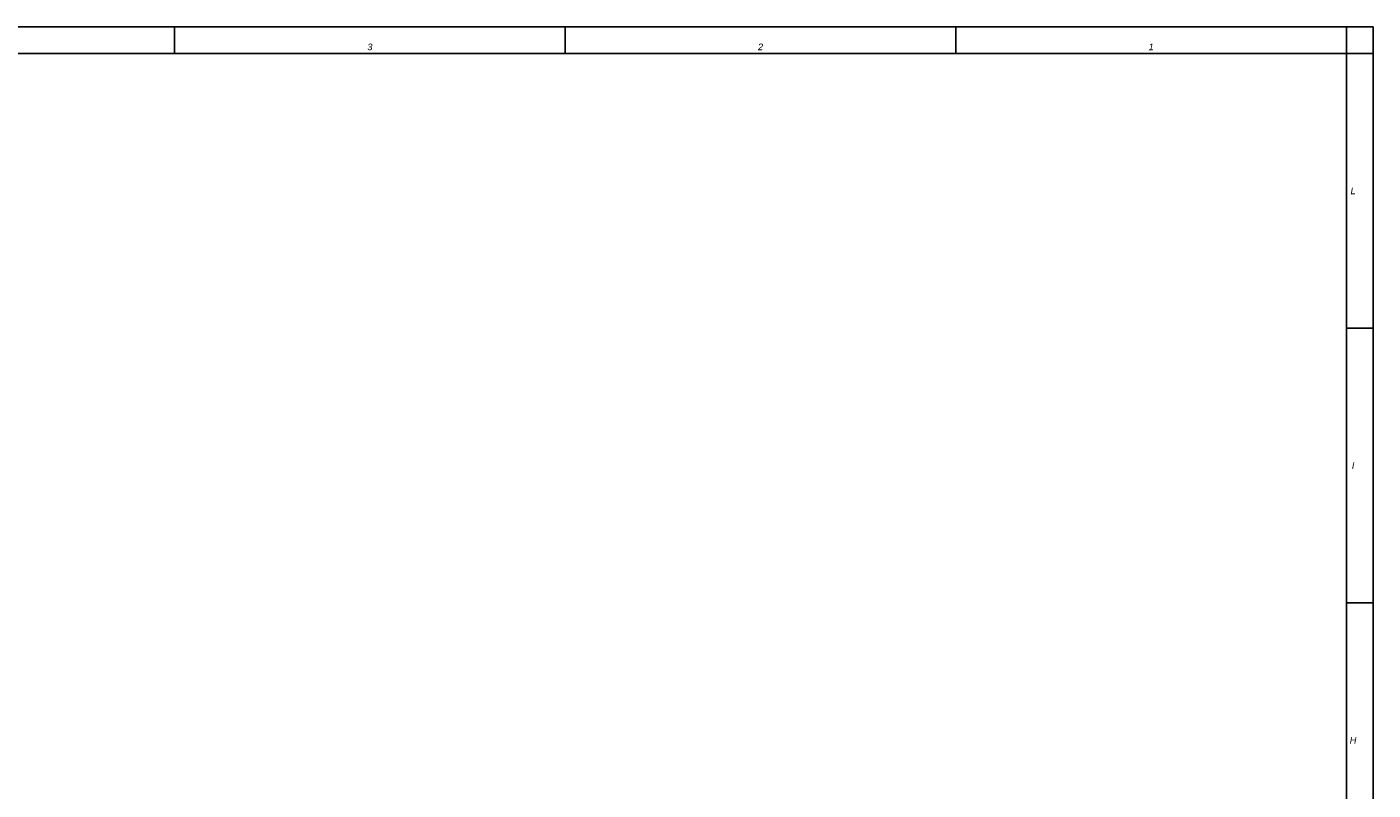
# Model space of a CAD drawing. Header units: millimetres. Extents: x 0 to 1189, y 0 to 841.
# Tile 68 of 68: x 785 to 1189, y 612 to 841. Entities that reach past the tile are written whole.
import ezdxf

# ---------------------------------------------------------------- set-up
doc = ezdxf.new("R2010")
doc.units = ezdxf.units.MM
doc.header["$LTSCALE"] = 65.395
doc.layers.get('0').update_dxf_attribs({"linetype": 'CONTINUOUS'})
doc.layers.add('7_ALL_NOTE', color=7, linetype='CONTINUOUS')
doc.styles.add('TEXTSTYLE_3', font='ariali.ttf')

msp = doc.modelspace()

# ---------------------------------------------------------------- linework, layer by layer
at = {"color": 7, "linetype": 'Continuous'}
for p, q in [((0, 841), (1189, 841)), ((1189, 0), (1189, 841)), ((8, 833), (1181, 833)), ((1181, 8), (1181, 833))]:
    msp.add_line(p, q, dxfattribs=at)
at = {"color": 2, "linetype": 'Continuous'}
for p, q in [((8, 841), (1181, 841)), ((829.1, 841), (829.1, 833)), ((946.4, 841), (946.4, 833)), ((1063.7, 841), (1063.7, 833)), ((1181, 841), (1181, 833)), ((8, 833), (1181, 833)), ((1181, 833), (1189, 833)), ((1181, 833), (1181, 8)), ((1189, 833), (1189, 8)), ((1181, 750.5), (1189, 750.5)), ((1181, 668), (1189, 668))]:
    msp.add_line(p, q, dxfattribs=at)

# ---------------------------------------------------------------- texts
at = {"layer": '7_ALL_NOTE', "color": 1, "linetype": 'Continuous', "char_height": 2, "attachment_point": 2, "line_spacing_factor": 0.9, "style": 'TEXTSTYLE_3'}
for s, insert, width in [('3', (887.75, 836), 1.5539), ('2', (1005.05, 836), 1.56877), ('1', (1122.35, 836), 1.5539), ('L', (1183, 792.75), 1.5539), ('I', (1183, 710.25), 0.84015), ('H', (1183, 627.75), 2.10409)]:
    msp.add_mtext(s, dxfattribs=dict(at, insert=insert, width=width))

doc.saveas('drawing.dxf')
